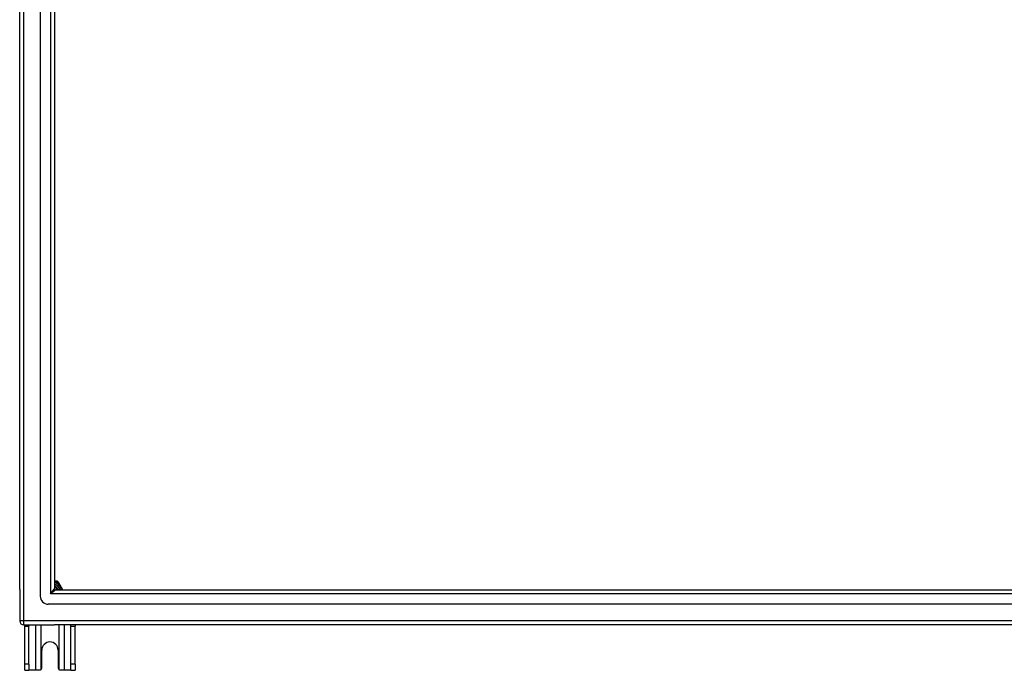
# Model space of a CAD drawing. Header units: inches. Extents: x 80 to 200, y 57 to 89.
# Tile 1 of 63: x 80 to 104, y 57 to 73. Entities that reach past the tile are written whole.
import ezdxf

# ---------------------------------------------------------------- set-up
doc = ezdxf.new("R2010")
doc.units = ezdxf.units.IN
doc.header["$MEASUREMENT"] = 0
doc.layers.add('Visible Edges(ANSI)', color=7, linetype='Continuous', lineweight=25)
doc.layers.add('Visible Tangent Edges(ANSI)', color=7, linetype='Continuous', lineweight=25)

msp = doc.modelspace()

# ---------------------------------------------------------------- linework, layer by layer
at = {"layer": 'Visible Edges(ANSI)'}
for p, q in [((80.602, 58.377), (80.602, 86.96)), ((80.09, 58.542), (80.09, 86.794)), ((80.956, 86.771), (80.956, 58.565)), ((80.984, 58.751), (80.956, 58.751)), ((81.02, 58.751), (80.984, 58.751)), ((81.056, 58.709), (81.037, 58.741)), ((81.157, 58.534), (81.056, 58.709)), ((80.09, 58.542), (80.09, 57.767)), ((80.987, 58.534), (139.193, 58.534)), ((139.381, 58.18), (80.798, 58.18)), ((80.189, 57.668), (80.956, 57.668)), ((80.215, 57.637), (80.215, 57.668)), ((80.215, 56.699), (80.215, 57.637)), ((80.32, 57.668), (80.32, 57.637)), ((80.32, 56.699), (80.32, 57.637)), ((139.991, 57.668), (80.956, 57.668)), ((81.36, 57.637), (81.36, 57.668)), ((81.36, 56.699), (81.36, 57.637)), ((81.465, 57.668), (81.465, 57.637)), ((81.465, 56.699), (81.465, 57.637)), ((80.637, 56.605), (80.637, 57.043)), ((81.043, 57.043), (81.043, 56.605)), ((80.215, 56.543), (80.215, 56.699)), ((80.32, 56.699), (80.32, 56.543)), ((81.36, 56.543), (81.36, 56.699)), ((81.465, 56.699), (81.465, 56.543)), ((80.215, 56.543), (80.32, 56.543)), ((80.484, 56.543), (80.32, 56.543)), ((80.575, 56.543), (80.484, 56.543)), ((81.196, 56.543), (81.105, 56.543)), ((81.36, 56.543), (81.196, 56.543)), ((81.36, 56.543), (81.465, 56.543))]:
    msp.add_line(p, q, dxfattribs=at)
at = {"layer": 'Visible Edges(ANSI)', "flags": 128}
for points in [[(80.619, 56.561), (80.617, 56.56), (80.616, 56.559), (80.614, 56.557), (80.612, 56.556), (80.611, 56.555), (80.609, 56.554), (80.607, 56.553), (80.606, 56.552), (80.604, 56.551), (80.602, 56.55), (80.6, 56.549), (80.598, 56.548), (80.596, 56.547), (80.594, 56.546), (80.592, 56.546), (80.59, 56.545), (80.588, 56.545), (80.586, 56.544), (80.584, 56.544), (80.582, 56.544), (80.58, 56.544), (80.579, 56.543), (80.577, 56.543), (80.575, 56.543)], [(81.105, 56.543), (81.103, 56.543), (81.101, 56.543), (81.099, 56.544), (81.097, 56.544), (81.095, 56.544), (81.093, 56.544), (81.091, 56.545), (81.089, 56.545), (81.087, 56.546), (81.085, 56.546), (81.083, 56.547), (81.081, 56.548), (81.079, 56.549), (81.078, 56.55), (81.076, 56.551), (81.074, 56.552), (81.072, 56.553), (81.07, 56.554), (81.069, 56.555), (81.067, 56.556), (81.065, 56.557), (81.064, 56.559), (81.062, 56.56), (81.061, 56.561)]]:
    msp.add_lwpolyline(points, dxfattribs=at)
at = {"layer": 'Visible Edges(ANSI)'}
for centre, radius, start, end in [((80.84, 58.418), 0.325, 20.9514, 69.0486), ((80.84, 58.418), 0.226, 30.8668, 59.1332), ((80.987, 58.565), 0.031, 180, 270), ((81.02, 58.731), 0.0197, 30, 90), ((80.798, 58.377), 0.197, 180, 270), ((80.189, 57.767), 0.099, 180, 270), ((80.84, 57.043), 0.203, 0, 180), ((80.575, 56.605), 0.062, 314.9335, 0), ((81.105, 56.605), 0.062, 180, 225.0665)]:
    msp.add_arc(centre, radius, start, end, dxfattribs=at)
at = {"layer": 'Visible Tangent Edges(ANSI)'}
for p, q in [((80.189, 57.767), (80.189, 87.569)), ((80.857, 86.901), (80.857, 58.435)), ((80.857, 58.435), (80.956, 58.565)), ((80.984, 58.731), (80.984, 58.751)), ((80.984, 58.731), (81.02, 58.731)), ((81.02, 58.751), (81.02, 58.731)), ((81.02, 58.731), (81.037, 58.741)), ((81.02, 58.731), (81.039, 58.699)), ((81.039, 58.699), (81.056, 58.709)), ((80.987, 58.534), (80.857, 58.435)), ((139.323, 58.435), (80.857, 58.435)), ((80.189, 57.767), (80.09, 57.767)), ((80.189, 57.668), (80.189, 57.767)), ((139.991, 57.767), (80.189, 57.767)), ((80.215, 57.637), (80.32, 57.637)), ((80.484, 57.668), (80.484, 56.543)), ((80.619, 56.561), (80.619, 57.668)), ((81.061, 57.668), (81.061, 56.561)), ((81.196, 56.543), (81.196, 57.668)), ((81.36, 57.637), (81.465, 57.637)), ((80.32, 56.699), (80.215, 56.699)), ((81.465, 56.699), (81.36, 56.699))]:
    msp.add_line(p, q, dxfattribs=at)
at = {"layer": 'Visible Tangent Edges(ANSI)', "flags": 128}
for points in [[(80.956, 58.737), (80.957, 58.736), (80.958, 58.736), (80.959, 58.736), (80.961, 58.736), (80.962, 58.736), (80.963, 58.735), (80.964, 58.735), (80.965, 58.735), (80.966, 58.735), (80.968, 58.735), (80.969, 58.734), (80.97, 58.734), (80.971, 58.734), (80.972, 58.734), (80.973, 58.733), (80.974, 58.733), (80.976, 58.733), (80.977, 58.733), (80.978, 58.732), (80.979, 58.732), (80.98, 58.732), (80.981, 58.732), (80.982, 58.732), (80.984, 58.731)], [(81.039, 58.699), (81.044, 58.694), (81.049, 58.688), (81.054, 58.682), (81.059, 58.676), (81.064, 58.67), (81.069, 58.663), (81.074, 58.657), (81.079, 58.65), (81.084, 58.644), (81.089, 58.637), (81.094, 58.63), (81.099, 58.623), (81.104, 58.616), (81.108, 58.609), (81.113, 58.602), (81.117, 58.595), (81.122, 58.587), (81.126, 58.58), (81.13, 58.572), (81.134, 58.565), (81.138, 58.557), (81.142, 58.55), (81.146, 58.542), (81.15, 58.534)]]:
    msp.add_lwpolyline(points, dxfattribs=at)
at = {"layer": 'Visible Tangent Edges(ANSI)'}
for radius, start, end in [(0.285, 24.01, 65.99), (0.246, 28.1642, 61.8358), (0.344, 54.6913, 65.3087)]:
    msp.add_arc((80.84, 58.418), radius, start, end, dxfattribs=at)

doc.saveas('drawing.dxf')
